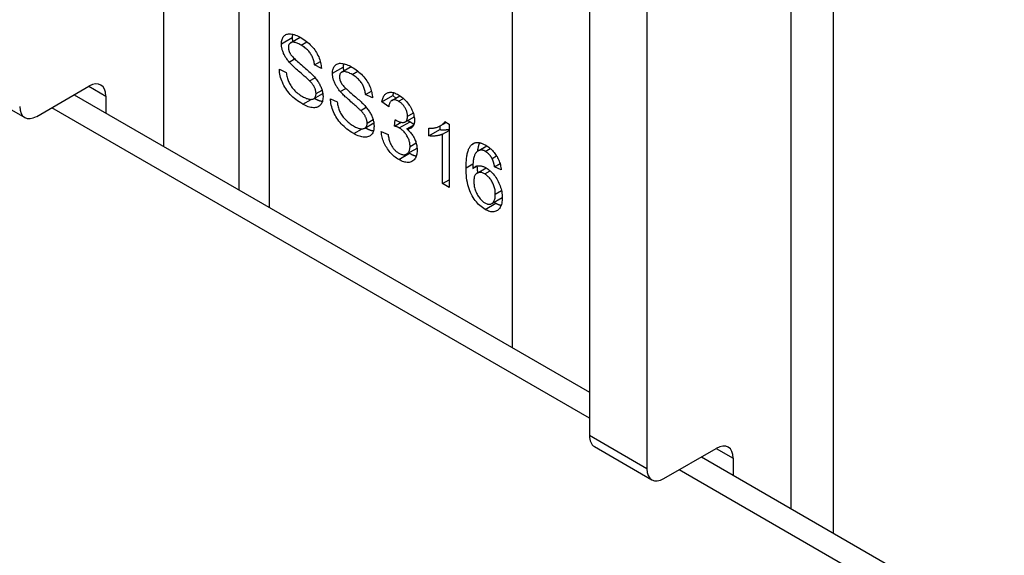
# Model space of a CAD drawing. Header units: inches. Extents: x 25 to 627, y 68 to 290.
# Tile 167 of 250: x 542.385 to 543.656, y 288.62 to 289.311. Entities that reach past the tile are written whole.
import ezdxf

# ---------------------------------------------------------------- set-up
doc = ezdxf.new("R2010")
doc.units = ezdxf.units.IN
doc.header["$MEASUREMENT"] = 0
doc.layers.add('Visible Edges(ANSI)', color=7, linetype='Continuous', lineweight=25)
doc.layers.add('Visible Tangent Edges(ANSI)', color=7, linetype='Continuous', lineweight=25)

msp = doc.modelspace()

# ---------------------------------------------------------------- linework, layer by layer
at = {"layer": 'Visible Edges(ANSI)'}
for p, q in [((542.6679, 290.0901), (542.6679, 289.0917)), ((543.4352, 289.8085), (543.4352, 288.6487)), ((543.1205, 289.5403), (543.1205, 288.7745)), ((543.1947, 289.4975), (543.1947, 288.7316)), ((542.7347, 289.2815), (542.7471, 289.2886)), ((542.7329, 289.2565), (542.74, 289.2606)), ((542.7655, 289.2528), (542.7732, 289.2572)), ((542.7745, 289.2484), (542.7655, 289.2528)), ((542.7203, 289.2473), (542.7291, 289.2431)), ((542.8006, 289.2435), (542.813, 289.2506)), ((542.3172, 289.2277), (542.3915, 289.1848)), ((542.7593, 289.2322), (542.7664, 289.2363)), ((542.407, 289.1864), (542.4745, 289.2254)), ((542.4554, 289.2143), (543.1205, 288.8304)), ((542.7645, 289.2092), (542.7763, 289.216)), ((542.7988, 289.2185), (542.8059, 289.2226)), ((542.8314, 289.2147), (542.8391, 289.2191)), ((542.8404, 289.2104), (542.8314, 289.2147)), ((542.8527, 289.2054), (542.8666, 289.2134)), ((542.8655, 289.207), (542.8759, 289.213)), ((542.8666, 289.2134), (542.8708, 289.2101)), ((542.4964, 289.2127), (542.4964, 289.1907)), ((542.7862, 289.2092), (542.795, 289.205)), ((542.8614, 289.1986), (542.8527, 289.2054)), ((542.8252, 289.1941), (542.8323, 289.1982)), ((542.8304, 289.1711), (542.8422, 289.1779)), ((542.869, 289.1739), (542.8699, 289.1821)), ((542.869, 289.1739), (542.8775, 289.1788)), ((542.8829, 289.1794), (542.8942, 289.1859)), ((542.8849, 289.1702), (542.8936, 289.1753)), ((542.928, 289.1743), (542.9356, 289.1787)), ((542.9337, 289.1797), (542.9393, 289.1765)), ((542.9393, 289.1765), (542.9393, 289.0945)), ((542.8518, 289.1667), (542.8605, 289.163)), ((542.9133, 289.1614), (542.9133, 289.1711)), ((542.9133, 289.1614), (542.9272, 289.1694)), ((542.9272, 289.1739), (542.9272, 289.1694)), ((542.9307, 289.1634), (542.9393, 289.1684)), ((542.9307, 289.0996), (542.9307, 289.1634)), ((542.8846, 289.1379), (542.898, 289.1456)), ((542.9769, 289.142), (542.9879, 289.1484)), ((542.9788, 289.1428), (542.9882, 289.1483)), ((542.9948, 289.132), (543.0006, 289.1353)), ((542.9981, 289.1214), (543.0051, 289.1255)), ((542.9699, 289.119), (542.9762, 289.1227)), ((542.9755, 289.1131), (542.9872, 289.1199)), ((543.0067, 289.1173), (542.9981, 289.1214)), ((542.9307, 289.0996), (542.9393, 289.1046)), ((542.9393, 289.0945), (542.9307, 289.0996)), ((542.9944, 289.0739), (543.008, 289.0817)), ((543.1269, 288.7603), (543.2011, 288.7174)), ((543.2166, 288.7189), (543.2842, 288.7579)), ((543.2651, 288.7469), (584.6697, 264.8419)), ((543.3061, 288.7453), (543.3061, 288.7232))]:
    msp.add_line(p, q, dxfattribs=at)
at = {"layer": 'Visible Edges(ANSI)', "flags": 128}
for points in [[(542.7229, 289.2801), (542.723, 289.2816), (542.7231, 289.283), (542.7233, 289.2844), (542.7237, 289.2856), (542.7241, 289.2868), (542.7246, 289.2879), (542.7252, 289.2889), (542.7259, 289.2899), (542.7268, 289.2907), (542.7276, 289.2914), (542.7286, 289.292), (542.7297, 289.2924), (542.7308, 289.2927), (542.7321, 289.2929), (542.7334, 289.293), (542.7348, 289.2929), (542.7363, 289.2927), (542.7378, 289.2924), (542.7394, 289.292), (542.741, 289.2914), (542.7427, 289.2908), (542.7444, 289.29), (542.7461, 289.2892), (542.7479, 289.2882)], [(542.7373, 289.2925), (542.7372, 289.2923), (542.7372, 289.2922), (542.7372, 289.292), (542.7371, 289.2918), (542.7371, 289.2917), (542.7371, 289.2915), (542.7371, 289.2913), (542.737, 289.2911), (542.737, 289.291), (542.737, 289.2908), (542.737, 289.2906), (542.7369, 289.2904), (542.7369, 289.2902), (542.7369, 289.29), (542.7369, 289.2898), (542.7369, 289.2897), (542.7369, 289.2895), (542.7369, 289.2893), (542.7368, 289.2891), (542.7368, 289.2889), (542.7368, 289.2887), (542.7368, 289.2885), (542.7368, 289.2883), (542.7368, 289.2881)], [(542.7329, 289.2565), (542.7321, 289.2575), (542.7313, 289.2585), (542.7306, 289.2595), (542.7298, 289.2605), (542.7292, 289.2615), (542.7285, 289.2625), (542.7279, 289.2635), (542.7273, 289.2645), (542.7268, 289.2655), (542.7263, 289.2665), (542.7258, 289.2675), (542.7254, 289.2685), (542.725, 289.2695), (542.7246, 289.2705), (542.7243, 289.2715), (542.724, 289.2724), (542.7237, 289.2734), (542.7235, 289.2744), (542.7233, 289.2753), (542.7232, 289.2763), (542.7231, 289.2772), (542.723, 289.2782), (542.7229, 289.2791), (542.7229, 289.2801)], [(542.7482, 289.2784), (542.7468, 289.2792), (542.7455, 289.2799), (542.7443, 289.2805), (542.7431, 289.281), (542.7419, 289.2815), (542.7409, 289.2818), (542.7399, 289.282), (542.7389, 289.2822), (542.7381, 289.2823), (542.7372, 289.2823), (542.7365, 289.2822), (542.7358, 289.282), (542.7352, 289.2818), (542.7346, 289.2815), (542.7341, 289.2811), (542.7336, 289.2807), (542.7332, 289.2802), (542.7329, 289.2797), (542.7326, 289.2792), (542.7323, 289.2786), (542.7321, 289.2779), (542.732, 289.2772), (542.7319, 289.2764), (542.7319, 289.2756)], [(542.7368, 289.2881), (542.7368, 289.2879), (542.7368, 289.2877), (542.7368, 289.2875), (542.7368, 289.2873), (542.7368, 289.2871), (542.7369, 289.2868), (542.7369, 289.2866), (542.7369, 289.2864), (542.7369, 289.2862), (542.7369, 289.286), (542.7369, 289.2858), (542.7369, 289.2856), (542.737, 289.2854), (542.737, 289.2852), (542.737, 289.2849), (542.737, 289.2847), (542.7371, 289.2845), (542.7371, 289.2843), (542.7371, 289.2841), (542.7372, 289.2839), (542.7372, 289.2837), (542.7372, 289.2834), (542.7373, 289.2832), (542.7373, 289.283)], [(542.7479, 289.2882), (542.7498, 289.287), (542.7517, 289.2858), (542.7535, 289.2845), (542.7553, 289.2832), (542.757, 289.2818), (542.7586, 289.2803), (542.7602, 289.2788), (542.7617, 289.2772), (542.7632, 289.2756), (542.7646, 289.274), (542.7659, 289.2723), (542.7671, 289.2706), (542.7682, 289.2688), (542.7692, 289.267), (542.7701, 289.2652), (542.771, 289.2633), (542.7718, 289.2614), (542.7724, 289.2595), (542.773, 289.2576), (542.7735, 289.2558), (542.7739, 289.2539), (542.7742, 289.2521), (542.7744, 289.2502), (542.7745, 289.2484)], [(542.7655, 289.2528), (542.7654, 289.2541), (542.7652, 289.2555), (542.765, 289.2568), (542.7647, 289.258), (542.7643, 289.2593), (542.764, 289.2605), (542.7635, 289.2617), (542.763, 289.2629), (542.7625, 289.264), (542.7619, 289.2652), (542.7613, 289.2663), (542.7606, 289.2673), (542.7599, 289.2684), (542.7591, 289.2694), (542.7583, 289.2704), (542.7574, 289.2714), (542.7564, 289.2724), (542.7554, 289.2733), (542.7544, 289.2742), (542.7533, 289.2751), (542.7521, 289.276), (542.7509, 289.2768), (542.7496, 289.2776), (542.7482, 289.2784)], [(542.7319, 289.2756), (542.7319, 289.2752), (542.7319, 289.2749), (542.7319, 289.2745), (542.732, 289.2741), (542.732, 289.2738), (542.7321, 289.2734), (542.7321, 289.273), (542.7322, 289.2727), (542.7323, 289.2723), (542.7324, 289.2719), (542.7325, 289.2716), (542.7326, 289.2712), (542.7327, 289.2708), (542.7328, 289.2704), (542.733, 289.2701), (542.7331, 289.2697), (542.7333, 289.2693), (542.7334, 289.269), (542.7336, 289.2686), (542.7338, 289.2682), (542.734, 289.2679), (542.7342, 289.2675), (542.7344, 289.2671), (542.7347, 289.2667)], [(542.7347, 289.2667), (542.7352, 289.266), (542.7358, 289.2651), (542.7366, 289.2642), (542.7375, 289.2632), (542.7385, 289.2622), (542.7396, 289.2611), (542.7408, 289.2599), (542.7422, 289.2586), (542.7437, 289.2572), (542.7453, 289.2558), (542.747, 289.2543), (542.7489, 289.2528), (542.7507, 289.2512), (542.7525, 289.2497), (542.7541, 289.2483), (542.7557, 289.2469), (542.7571, 289.2456), (542.7585, 289.2444), (542.7598, 289.2432), (542.7609, 289.2421), (542.762, 289.2411), (542.7629, 289.2402), (542.7638, 289.2393), (542.7646, 289.2385)], [(542.7593, 289.2322), (542.7588, 289.2327), (542.7581, 289.2333), (542.7574, 289.234), (542.7566, 289.2347), (542.7557, 289.2356), (542.7547, 289.2365), (542.7536, 289.2375), (542.7524, 289.2385), (542.7511, 289.2396), (542.7497, 289.2409), (542.7482, 289.2421), (542.7466, 289.2435), (542.7451, 289.2449), (542.7435, 289.2462), (542.7421, 289.2474), (542.7408, 289.2486), (542.7395, 289.2498), (542.7383, 289.2509), (542.7372, 289.252), (542.7362, 289.253), (542.7353, 289.254), (542.7344, 289.2549), (542.7336, 289.2557), (542.7329, 289.2565)], [(542.7888, 289.242), (542.7889, 289.2435), (542.789, 289.245), (542.7892, 289.2463), (542.7896, 289.2476), (542.79, 289.2488), (542.7905, 289.2499), (542.7911, 289.2509), (542.7919, 289.2518), (542.7927, 289.2527), (542.7936, 289.2534), (542.7945, 289.2539), (542.7956, 289.2544), (542.7968, 289.2547), (542.798, 289.2549), (542.7993, 289.2549), (542.8008, 289.2548), (542.8022, 289.2546), (542.8038, 289.2543), (542.8053, 289.2539), (542.8069, 289.2534), (542.8086, 289.2527), (542.8103, 289.252), (542.812, 289.2511), (542.8138, 289.2501)], [(542.8032, 289.2545), (542.8032, 289.2543), (542.8031, 289.2541), (542.8031, 289.254), (542.8031, 289.2538), (542.803, 289.2536), (542.803, 289.2534), (542.803, 289.2533), (542.8029, 289.2531), (542.8029, 289.2529), (542.8029, 289.2527), (542.8029, 289.2525), (542.8028, 289.2524), (542.8028, 289.2522), (542.8028, 289.252), (542.8028, 289.2518), (542.8028, 289.2516), (542.8028, 289.2514), (542.8028, 289.2512), (542.8028, 289.251), (542.8027, 289.2508), (542.8027, 289.2506), (542.8027, 289.2504), (542.8027, 289.2502), (542.8027, 289.25)], [(542.7504, 289.2022), (542.7481, 289.2037), (542.7458, 289.2051), (542.7437, 289.2066), (542.7416, 289.2082), (542.7396, 289.2097), (542.7378, 289.2114), (542.736, 289.2131), (542.7343, 289.2148), (542.7328, 289.2165), (542.7313, 289.2184), (542.7299, 289.2202), (542.7286, 289.2222), (542.7273, 289.2241), (542.7262, 289.2262), (542.7251, 289.2282), (542.7242, 289.2304), (542.7233, 289.2325), (542.7225, 289.2346), (542.7219, 289.2368), (542.7213, 289.2389), (542.7209, 289.241), (542.7206, 289.2431), (542.7204, 289.2452), (542.7203, 289.2473)], [(542.7291, 289.2431), (542.7293, 289.2415), (542.7295, 289.2399), (542.7298, 289.2383), (542.7302, 289.2369), (542.7306, 289.2354), (542.731, 289.234), (542.7315, 289.2326), (542.732, 289.2313), (542.7327, 289.23), (542.7333, 289.2287), (542.7341, 289.2274), (542.735, 289.2261), (542.7359, 289.2247), (542.7369, 289.2234), (542.738, 289.2221), (542.7392, 289.2208), (542.7404, 289.2196), (542.7416, 289.2183), (542.7429, 289.2172), (542.7443, 289.2161), (542.7457, 289.215), (542.7471, 289.214), (542.7485, 289.213), (542.75, 289.2121)], [(542.7646, 289.2385), (542.7656, 289.2373), (542.7665, 289.2362), (542.7674, 289.235), (542.7683, 289.2339), (542.7691, 289.2328), (542.7699, 289.2316), (542.7706, 289.2305), (542.7713, 289.2294), (542.772, 289.2283), (542.7726, 289.2271), (542.7731, 289.226), (542.7736, 289.2249), (542.7741, 289.2238), (542.7745, 289.2226), (542.7749, 289.2215), (542.7753, 289.2204), (542.7756, 289.2193), (542.7758, 289.2182), (542.7761, 289.2171), (542.7763, 289.216), (542.7764, 289.2149), (542.7765, 289.2138), (542.7766, 289.2127), (542.7766, 289.2116)], [(542.7988, 289.2185), (542.798, 289.2195), (542.7972, 289.2205), (542.7965, 289.2215), (542.7958, 289.2225), (542.7951, 289.2235), (542.7944, 289.2245), (542.7938, 289.2255), (542.7932, 289.2264), (542.7927, 289.2274), (542.7922, 289.2284), (542.7917, 289.2294), (542.7913, 289.2304), (542.7909, 289.2314), (542.7905, 289.2324), (542.7902, 289.2334), (542.7899, 289.2344), (542.7897, 289.2353), (542.7894, 289.2363), (542.7892, 289.2373), (542.7891, 289.2382), (542.789, 289.2392), (542.7889, 289.2401), (542.7888, 289.2411), (542.7888, 289.242)], [(542.8141, 289.2404), (542.8128, 289.2412), (542.8114, 289.2419), (542.8102, 289.2425), (542.809, 289.243), (542.8079, 289.2434), (542.8068, 289.2437), (542.8058, 289.244), (542.8048, 289.2442), (542.804, 289.2442), (542.8032, 289.2442), (542.8024, 289.2441), (542.8017, 289.244), (542.8011, 289.2437), (542.8005, 289.2434), (542.8, 289.243), (542.7996, 289.2426), (542.7991, 289.2422), (542.7988, 289.2417), (542.7985, 289.2411), (542.7983, 289.2405), (542.7981, 289.2398), (542.7979, 289.2391), (542.7978, 289.2384), (542.7978, 289.2376)], [(542.8027, 289.25), (542.8027, 289.2498), (542.8027, 289.2496), (542.8027, 289.2494), (542.8028, 289.2492), (542.8028, 289.249), (542.8028, 289.2488), (542.8028, 289.2486), (542.8028, 289.2484), (542.8028, 289.2482), (542.8028, 289.2479), (542.8028, 289.2477), (542.8029, 289.2475), (542.8029, 289.2473), (542.8029, 289.2471), (542.8029, 289.2469), (542.803, 289.2467), (542.803, 289.2465), (542.803, 289.2462), (542.803, 289.246), (542.8031, 289.2458), (542.8031, 289.2456), (542.8032, 289.2454), (542.8032, 289.2452), (542.8032, 289.245)], [(542.8138, 289.2501), (542.8157, 289.249), (542.8176, 289.2477), (542.8194, 289.2465), (542.8212, 289.2451), (542.8229, 289.2437), (542.8245, 289.2423), (542.8261, 289.2408), (542.8276, 289.2392), (542.8291, 289.2376), (542.8305, 289.2359), (542.8318, 289.2342), (542.833, 289.2325), (542.8341, 289.2307), (542.8351, 289.2289), (542.8361, 289.2271), (542.8369, 289.2252), (542.8377, 289.2233), (542.8384, 289.2214), (542.8389, 289.2196), (542.8394, 289.2177), (542.8398, 289.2159), (542.8401, 289.214), (542.8403, 289.2122), (542.8404, 289.2104)], [(542.8314, 289.2147), (542.8313, 289.2161), (542.8311, 289.2174), (542.8309, 289.2187), (542.8306, 289.22), (542.8303, 289.2212), (542.8299, 289.2225), (542.8294, 289.2237), (542.829, 289.2248), (542.8284, 289.226), (542.8278, 289.2271), (542.8272, 289.2282), (542.8265, 289.2293), (542.8258, 289.2303), (542.825, 289.2314), (542.8242, 289.2324), (542.8233, 289.2333), (542.8223, 289.2343), (542.8213, 289.2352), (542.8203, 289.2362), (542.8192, 289.2371), (542.818, 289.2379), (542.8168, 289.2388), (542.8155, 289.2396), (542.8141, 289.2404)], [(542.7676, 289.2159), (542.7676, 289.2165), (542.7675, 289.2172), (542.7675, 289.2178), (542.7674, 289.2185), (542.7672, 289.2191), (542.7671, 289.2198), (542.7669, 289.2204), (542.7667, 289.2211), (542.7665, 289.2217), (542.7663, 289.2224), (542.766, 289.223), (542.7657, 289.2237), (542.7653, 289.2244), (542.765, 289.225), (542.7646, 289.2257), (542.7641, 289.2264), (542.7636, 289.2271), (542.7631, 289.2278), (542.7626, 289.2285), (542.762, 289.2292), (542.7614, 289.23), (542.7607, 289.2307), (542.76, 289.2314), (542.7593, 289.2322)], [(542.7978, 289.2376), (542.7978, 289.2372), (542.7978, 289.2368), (542.7979, 289.2365), (542.7979, 289.2361), (542.7979, 289.2357), (542.798, 289.2353), (542.7981, 289.235), (542.7981, 289.2346), (542.7982, 289.2342), (542.7983, 289.2339), (542.7984, 289.2335), (542.7985, 289.2331), (542.7986, 289.2328), (542.7988, 289.2324), (542.7989, 289.232), (542.799, 289.2317), (542.7992, 289.2313), (542.7994, 289.2309), (542.7995, 289.2305), (542.7997, 289.2302), (542.7999, 289.2298), (542.8001, 289.2294), (542.8003, 289.2291), (542.8006, 289.2287)], [(542.8006, 289.2287), (542.8011, 289.2279), (542.8017, 289.2271), (542.8025, 289.2262), (542.8034, 289.2252), (542.8044, 289.2241), (542.8055, 289.223), (542.8067, 289.2218), (542.8081, 289.2205), (542.8096, 289.2192), (542.8112, 289.2178), (542.8129, 289.2163), (542.8148, 289.2147), (542.8166, 289.2131), (542.8184, 289.2116), (542.82, 289.2102), (542.8216, 289.2088), (542.8231, 289.2076), (542.8244, 289.2063), (542.8257, 289.2052), (542.8268, 289.2041), (542.8279, 289.2031), (542.8289, 289.2021), (542.8297, 289.2012), (542.8305, 289.2004)], [(542.75, 289.2121), (542.7513, 289.2114), (542.7526, 289.2108), (542.7538, 289.2102), (542.755, 289.2097), (542.7562, 289.2093), (542.7573, 289.2089), (542.7584, 289.2087), (542.7595, 289.2085), (542.7605, 289.2084), (542.7614, 289.2084), (542.7623, 289.2085), (542.7631, 289.2086), (542.7638, 289.2088), (542.7645, 289.2092), (542.7651, 289.2095), (542.7656, 289.21), (542.7661, 289.2106), (542.7665, 289.2112), (542.7668, 289.2118), (542.7671, 289.2125), (542.7673, 289.2133), (542.7675, 289.2141), (542.7676, 289.2149), (542.7676, 289.2159)], [(542.8252, 289.1941), (542.8247, 289.1946), (542.8241, 289.1953), (542.8233, 289.1959), (542.8225, 289.1967), (542.8216, 289.1975), (542.8206, 289.1984), (542.8195, 289.1994), (542.8183, 289.2005), (542.817, 289.2016), (542.8156, 289.2028), (542.8141, 289.2041), (542.8126, 289.2054), (542.811, 289.2068), (542.8095, 289.2081), (542.808, 289.2094), (542.8067, 289.2106), (542.8054, 289.2118), (542.8042, 289.2129), (542.8031, 289.2139), (542.8021, 289.2149), (542.8012, 289.2159), (542.8003, 289.2168), (542.7995, 289.2177), (542.7988, 289.2185)], [(542.8527, 289.2054), (542.853, 289.2069), (542.8533, 289.2082), (542.8537, 289.2095), (542.8542, 289.2107), (542.8547, 289.2118), (542.8553, 289.2128), (542.8559, 289.2137), (542.8566, 289.2145), (542.8574, 289.2152), (542.8582, 289.2159), (542.859, 289.2164), (542.8599, 289.2168), (542.8609, 289.2171), (542.8619, 289.2174), (542.8629, 289.2175), (542.864, 289.2175), (542.8651, 289.2175), (542.8663, 289.2173), (542.8674, 289.2171), (542.8687, 289.2167), (542.8699, 289.2162), (542.8712, 289.2157), (542.8726, 289.215), (542.874, 289.2143)], [(542.8675, 289.217), (542.8674, 289.2169), (542.8674, 289.2168), (542.8674, 289.2166), (542.8673, 289.2165), (542.8673, 289.2163), (542.8672, 289.2162), (542.8672, 289.2161), (542.8672, 289.2159), (542.8671, 289.2158), (542.8671, 289.2156), (542.867, 289.2155), (542.867, 289.2153), (542.867, 289.2152), (542.8669, 289.215), (542.8669, 289.2149), (542.8669, 289.2147), (542.8668, 289.2145), (542.8668, 289.2144), (542.8668, 289.2142), (542.8667, 289.2141), (542.8667, 289.2139), (542.8667, 289.2137), (542.8666, 289.2136), (542.8666, 289.2134)], [(542.874, 289.2143), (542.8754, 289.2134), (542.8768, 289.2124), (542.8782, 289.2114), (542.8795, 289.2103), (542.8808, 289.2092), (542.8821, 289.2079), (542.8834, 289.2066), (542.8846, 289.2052), (542.8858, 289.2038), (542.8869, 289.2024), (542.888, 289.2009), (542.8889, 289.1994), (542.8898, 289.1978), (542.8906, 289.1963), (542.8914, 289.1947), (542.8921, 289.1931), (542.8927, 289.1915), (542.8932, 289.19), (542.8937, 289.1884), (542.894, 289.1869), (542.8943, 289.1854), (542.8945, 289.184), (542.8946, 289.1825), (542.8947, 289.1811)], [(542.7766, 289.2116), (542.7765, 289.21), (542.7764, 289.2085), (542.7761, 289.2071), (542.7758, 289.2057), (542.7753, 289.2045), (542.7748, 289.2033), (542.7741, 289.2022), (542.7733, 289.2012), (542.7725, 289.2003), (542.7716, 289.1995), (542.7705, 289.1989), (542.7694, 289.1983), (542.7682, 289.198), (542.7669, 289.1977), (542.7655, 289.1976), (542.7641, 289.1976), (542.7625, 289.1977), (542.7609, 289.198), (542.7593, 289.1984), (542.7576, 289.1989), (542.7559, 289.1995), (542.7541, 289.2003), (542.7523, 289.2012), (542.7504, 289.2022)], [(542.7654, 289.2097), (542.7659, 289.2094), (542.7663, 289.2092), (542.7668, 289.209), (542.7672, 289.2087), (542.7677, 289.2085), (542.7682, 289.2083), (542.7686, 289.2081), (542.7691, 289.2079), (542.7695, 289.2077), (542.7699, 289.2075), (542.7704, 289.2074), (542.7708, 289.2072), (542.7712, 289.207), (542.7717, 289.2069), (542.7721, 289.2067), (542.7725, 289.2066), (542.7729, 289.2065), (542.7734, 289.2064), (542.7738, 289.2063), (542.7742, 289.2062), (542.7746, 289.2061), (542.775, 289.206), (542.7754, 289.2059), (542.7758, 289.2059)], [(542.8164, 289.1642), (542.814, 289.1656), (542.8117, 289.1671), (542.8096, 289.1686), (542.8075, 289.1701), (542.8055, 289.1717), (542.8037, 289.1733), (542.8019, 289.175), (542.8002, 289.1767), (542.7987, 289.1785), (542.7972, 289.1803), (542.7958, 289.1822), (542.7945, 289.1841), (542.7932, 289.1861), (542.7921, 289.1881), (542.791, 289.1902), (542.7901, 289.1923), (542.7892, 289.1944), (542.7885, 289.1966), (542.7878, 289.1987), (542.7873, 289.2008), (542.7868, 289.2029), (542.7865, 289.2051), (542.7863, 289.2072), (542.7862, 289.2092)], [(542.795, 289.205), (542.7952, 289.2034), (542.7954, 289.2018), (542.7957, 289.2003), (542.7961, 289.1988), (542.7965, 289.1973), (542.7969, 289.1959), (542.7974, 289.1946), (542.798, 289.1932), (542.7986, 289.1919), (542.7993, 289.1906), (542.8, 289.1893), (542.8009, 289.188), (542.8018, 289.1867), (542.8028, 289.1854), (542.8039, 289.1841), (542.8051, 289.1828), (542.8063, 289.1815), (542.8076, 289.1803), (542.8089, 289.1791), (542.8102, 289.178), (542.8116, 289.1769), (542.813, 289.1759), (542.8144, 289.175), (542.8159, 289.1741)], [(542.8305, 289.2004), (542.8315, 289.1993), (542.8324, 289.1981), (542.8333, 289.197), (542.8342, 289.1959), (542.835, 289.1947), (542.8358, 289.1936), (542.8366, 289.1925), (542.8372, 289.1913), (542.8379, 289.1902), (542.8385, 289.1891), (542.839, 289.1879), (542.8396, 289.1868), (542.84, 289.1857), (542.8405, 289.1846), (542.8408, 289.1835), (542.8412, 289.1824), (542.8415, 289.1812), (542.8418, 289.1801), (542.842, 289.179), (542.8422, 289.1779), (542.8423, 289.1768), (542.8424, 289.1757), (542.8425, 289.1746), (542.8425, 289.1735)], [(542.8741, 289.2059), (542.8733, 289.2064), (542.8725, 289.2068), (542.8717, 289.2071), (542.8709, 289.2074), (542.8702, 289.2076), (542.8695, 289.2077), (542.8688, 289.2078), (542.8681, 289.2078), (542.8675, 289.2077), (542.8669, 289.2076), (542.8663, 289.2074), (542.8657, 289.2071), (542.8652, 289.2068), (542.8646, 289.2064), (542.8642, 289.206), (542.8637, 289.2054), (542.8633, 289.2048), (542.8629, 289.2041), (542.8626, 289.2034), (542.8623, 289.2026), (542.862, 289.2017), (542.8617, 289.2007), (542.8615, 289.1997), (542.8614, 289.1986)], [(542.8857, 289.1865), (542.8857, 289.1874), (542.8856, 289.1883), (542.8855, 289.1893), (542.8854, 289.1902), (542.8852, 289.1911), (542.8849, 289.192), (542.8846, 289.1929), (542.8843, 289.1939), (542.8839, 289.1948), (542.8835, 289.1957), (542.883, 289.1966), (542.8825, 289.1975), (542.8819, 289.1984), (542.8814, 289.1993), (542.8808, 289.2001), (542.8801, 289.2009), (542.8795, 289.2016), (542.8788, 289.2024), (542.8781, 289.203), (542.8773, 289.2037), (542.8766, 289.2043), (542.8758, 289.2049), (542.875, 289.2054), (542.8741, 289.2059)], [(542.8335, 289.1778), (542.8335, 289.1785), (542.8334, 289.1791), (542.8334, 289.1797), (542.8333, 289.1804), (542.8332, 289.181), (542.833, 289.1817), (542.8328, 289.1824), (542.8326, 289.183), (542.8324, 289.1837), (542.8322, 289.1843), (542.8319, 289.185), (542.8316, 289.1856), (542.8312, 289.1863), (542.8309, 289.187), (542.8305, 289.1877), (542.83, 289.1883), (542.8295, 289.189), (542.829, 289.1897), (542.8285, 289.1905), (542.8279, 289.1912), (542.8273, 289.1919), (542.8266, 289.1926), (542.8259, 289.1934), (542.8252, 289.1941)], [(542.8159, 289.1741), (542.8172, 289.1733), (542.8185, 289.1727), (542.8198, 289.1721), (542.821, 289.1716), (542.8221, 289.1712), (542.8232, 289.1709), (542.8243, 289.1706), (542.8254, 289.1705), (542.8264, 289.1704), (542.8273, 289.1703), (542.8282, 289.1704), (542.829, 289.1706), (542.8297, 289.1708), (542.8304, 289.1711), (542.831, 289.1715), (542.8315, 289.172), (542.832, 289.1725), (542.8324, 289.1731), (542.8327, 289.1737), (542.833, 289.1745), (542.8332, 289.1752), (542.8334, 289.176), (542.8335, 289.1769), (542.8335, 289.1778)], [(542.8699, 289.1821), (542.87, 289.1821), (542.87, 289.182), (542.8701, 289.182), (542.8702, 289.1819), (542.8702, 289.1819), (542.8703, 289.1818), (542.8704, 289.1818), (542.8704, 289.1817), (542.8705, 289.1817), (542.8706, 289.1817), (542.8706, 289.1816), (542.8707, 289.1816), (542.8707, 289.1815), (542.8708, 289.1815), (542.8709, 289.1815), (542.8709, 289.1814), (542.871, 289.1814), (542.871, 289.1814), (542.8711, 289.1813), (542.8711, 289.1813), (542.8711, 289.1813), (542.8712, 289.1813), (542.8712, 289.1812), (542.8713, 289.1812)], [(542.8713, 289.1812), (542.8722, 289.1807), (542.8731, 289.1802), (542.874, 289.1799), (542.8749, 289.1795), (542.8757, 289.1792), (542.8766, 289.179), (542.8774, 289.1788), (542.8782, 289.1787), (542.879, 289.1786), (542.8798, 289.1786), (542.8805, 289.1787), (542.8813, 289.1788), (542.882, 289.179), (542.8826, 289.1792), (542.8832, 289.1796), (542.8837, 289.18), (542.8842, 289.1805), (542.8846, 289.1811), (542.8849, 289.1818), (542.8852, 289.1826), (542.8854, 289.1834), (542.8856, 289.1844), (542.8857, 289.1854), (542.8857, 289.1865)], [(542.8947, 289.1811), (542.8947, 289.1803), (542.8946, 289.1794), (542.8945, 289.1786), (542.8944, 289.1779), (542.8942, 289.1771), (542.8941, 289.1764), (542.8938, 289.1758), (542.8936, 289.1751), (542.8933, 289.1745), (542.893, 289.174), (542.8926, 289.1734), (542.8922, 289.1729), (542.8918, 289.1724), (542.8913, 289.172), (542.8908, 289.1716), (542.8903, 289.1713), (542.8898, 289.171), (542.8892, 289.1708), (542.8885, 289.1706), (542.8879, 289.1704), (542.8872, 289.1703), (542.8865, 289.1702), (542.8857, 289.1702), (542.8849, 289.1702)], [(542.8858, 289.181), (542.8859, 289.181), (542.8861, 289.1809), (542.8862, 289.1808), (542.8863, 289.1808), (542.8865, 289.1807), (542.8866, 289.1807), (542.8868, 289.1806), (542.8869, 289.1806), (542.8871, 289.1805), (542.8872, 289.1804), (542.8873, 289.1804), (542.8875, 289.1803), (542.8876, 289.1802), (542.8877, 289.1802), (542.8879, 289.1801), (542.888, 289.1801), (542.8881, 289.18), (542.8882, 289.1799), (542.8884, 289.1799), (542.8885, 289.1798), (542.8886, 289.1797), (542.8887, 289.1797), (542.8889, 289.1796), (542.889, 289.1795)], [(542.889, 289.1795), (542.8892, 289.1794), (542.8894, 289.1793), (542.8896, 289.1791), (542.8898, 289.179), (542.8901, 289.1789), (542.8903, 289.1787), (542.8905, 289.1786), (542.8907, 289.1784), (542.8909, 289.1783), (542.8911, 289.1781), (542.8913, 289.178), (542.8915, 289.1778), (542.8917, 289.1777), (542.8919, 289.1775), (542.8921, 289.1774), (542.8923, 289.1772), (542.8925, 289.1771), (542.8927, 289.1769), (542.8929, 289.1767), (542.8931, 289.1765), (542.8933, 289.1764), (542.8935, 289.1762), (542.8937, 289.176), (542.8939, 289.1758)], [(542.9133, 289.1711), (542.9145, 289.171), (542.9157, 289.171), (542.9168, 289.1711), (542.918, 289.1712), (542.9191, 289.1713), (542.9201, 289.1715), (542.9212, 289.1717), (542.9222, 289.1719), (542.9232, 289.1722), (542.9242, 289.1725), (542.9251, 289.1729), (542.926, 289.1733), (542.9269, 289.1737), (542.9278, 289.1741), (542.9286, 289.1746), (542.9293, 289.1751), (542.93, 289.1756), (542.9307, 289.1761), (542.9313, 289.1767), (542.9319, 289.1773), (542.9324, 289.1778), (542.9329, 289.1785), (542.9333, 289.1791), (542.9337, 289.1797)], [(542.8425, 289.1735), (542.8424, 289.172), (542.8423, 289.1704), (542.842, 289.169), (542.8417, 289.1677), (542.8412, 289.1664), (542.8407, 289.1652), (542.84, 289.1641), (542.8393, 289.1631), (542.8384, 289.1622), (542.8375, 289.1614), (542.8364, 289.1608), (542.8353, 289.1603), (542.8341, 289.1599), (542.8328, 289.1596), (542.8314, 289.1595), (542.83, 289.1595), (542.8284, 289.1597), (542.8268, 289.1599), (542.8252, 289.1603), (542.8235, 289.1608), (542.8218, 289.1615), (542.82, 289.1623), (542.8182, 289.1632), (542.8164, 289.1642)], [(542.8313, 289.1716), (542.8318, 289.1714), (542.8322, 289.1711), (542.8327, 289.1709), (542.8332, 289.1707), (542.8336, 289.1705), (542.8341, 289.1702), (542.8345, 289.17), (542.835, 289.1698), (542.8354, 289.1697), (542.8359, 289.1695), (542.8363, 289.1693), (542.8367, 289.1691), (542.8372, 289.169), (542.8376, 289.1688), (542.838, 289.1687), (542.8384, 289.1686), (542.8389, 289.1684), (542.8393, 289.1683), (542.8397, 289.1682), (542.8401, 289.1681), (542.8405, 289.168), (542.8409, 289.1679), (542.8413, 289.1679), (542.8417, 289.1678)], [(542.8743, 289.1307), (542.8728, 289.1317), (542.8713, 289.1327), (542.8698, 289.1337), (542.8684, 289.1348), (542.8671, 289.136), (542.8658, 289.1373), (542.8645, 289.1386), (542.8633, 289.1399), (542.8621, 289.1414), (542.861, 289.1429), (542.8599, 289.1444), (542.8588, 289.1461), (542.8578, 289.1477), (542.8569, 289.1494), (542.8561, 289.1511), (542.8553, 289.1528), (542.8546, 289.1545), (542.854, 289.1562), (542.8535, 289.1579), (542.853, 289.1597), (542.8526, 289.1614), (542.8523, 289.1632), (542.852, 289.165), (542.8518, 289.1667)], [(542.8605, 289.163), (542.8608, 289.1615), (542.8611, 289.16), (542.8614, 289.1586), (542.8617, 289.1572), (542.8621, 289.1558), (542.8625, 289.1545), (542.863, 289.1533), (542.8634, 289.1521), (542.8639, 289.1509), (542.8645, 289.1498), (542.865, 289.1488), (542.8656, 289.1478), (542.8662, 289.1468), (542.8668, 289.1459), (542.8675, 289.1451), (542.8682, 289.1442), (542.8689, 289.1434), (542.8696, 289.1427), (542.8703, 289.142), (542.8711, 289.1413), (542.8719, 289.1407), (542.8727, 289.1401), (542.8735, 289.1395), (542.8743, 289.139)], [(542.875, 289.1715), (542.8748, 289.1716), (542.8746, 289.1717), (542.8744, 289.1718), (542.8742, 289.172), (542.874, 289.1721), (542.8738, 289.1722), (542.8735, 289.1723), (542.8733, 289.1724), (542.8731, 289.1725), (542.8728, 289.1726), (542.8726, 289.1727), (542.8723, 289.1728), (542.8721, 289.1729), (542.8718, 289.173), (542.8715, 289.1731), (542.8713, 289.1732), (542.871, 289.1733), (542.8707, 289.1734), (542.8704, 289.1735), (542.8701, 289.1735), (542.8699, 289.1736), (542.8696, 289.1737), (542.8693, 289.1738), (542.869, 289.1739)], [(542.8889, 289.1476), (542.8889, 289.1488), (542.8888, 289.1499), (542.8887, 289.1511), (542.8885, 289.1522), (542.8882, 289.1534), (542.8879, 289.1545), (542.8876, 289.1556), (542.8872, 289.1568), (542.8867, 289.1579), (542.8862, 289.159), (542.8856, 289.1602), (542.885, 289.1613), (542.8843, 289.1624), (542.8836, 289.1634), (542.8829, 289.1644), (542.8822, 289.1654), (542.8814, 289.1663), (542.8806, 289.1672), (542.8797, 289.168), (542.8788, 289.1688), (542.8779, 289.1696), (542.877, 289.1702), (542.876, 289.1709), (542.875, 289.1715)], [(542.8849, 289.1702), (542.8859, 289.1693), (542.8869, 289.1684), (542.8879, 289.1674), (542.8888, 289.1665), (542.8897, 289.1655), (542.8905, 289.1644), (542.8913, 289.1634), (542.8921, 289.1623), (542.8928, 289.1612), (542.8934, 289.16), (542.8941, 289.1588), (542.8947, 289.1577), (542.8952, 289.1564), (542.8957, 289.1552), (542.8962, 289.154), (542.8966, 289.1527), (542.8969, 289.1515), (542.8973, 289.1502), (542.8975, 289.149), (542.8977, 289.1477), (542.8979, 289.1464), (542.898, 289.1451), (542.8981, 289.1438), (542.8981, 289.1425)], [(542.9307, 289.1634), (542.9301, 289.1631), (542.9296, 289.1629), (542.929, 289.1627), (542.9284, 289.1625), (542.9277, 289.1623), (542.9271, 289.1621), (542.9264, 289.1619), (542.9256, 289.1617), (542.9249, 289.1616), (542.9241, 289.1615), (542.9233, 289.1614), (542.9225, 289.1613), (542.9216, 289.1612), (542.9208, 289.1611), (542.92, 289.1611), (542.9192, 289.1611), (542.9184, 289.161), (542.9176, 289.161), (542.9169, 289.1611), (542.9161, 289.1611), (542.9154, 289.1611), (542.9147, 289.1612), (542.914, 289.1613), (542.9133, 289.1614)], [(542.9272, 289.1694), (542.9277, 289.1693), (542.9281, 289.1693), (542.9286, 289.1692), (542.9291, 289.1692), (542.9295, 289.1691), (542.93, 289.1691), (542.9305, 289.1691), (542.931, 289.1691), (542.9315, 289.1691), (542.932, 289.1691), (542.9325, 289.1691), (542.933, 289.1691), (542.9335, 289.1691), (542.934, 289.1691), (542.9346, 289.1692), (542.9351, 289.1692), (542.9356, 289.1692), (542.9362, 289.1693), (542.9368, 289.1694), (542.9373, 289.1694), (542.9378, 289.1695), (542.9383, 289.1696), (542.9389, 289.1696), (542.9393, 289.1697)], [(542.9612, 289.1201), (542.9612, 289.1221), (542.9613, 289.1239), (542.9613, 289.1258), (542.9614, 289.1275), (542.9616, 289.1292), (542.9617, 289.1309), (542.9619, 289.1324), (542.9621, 289.134), (542.9623, 289.1354), (542.9625, 289.1368), (542.9628, 289.1382), (542.9631, 289.1395), (542.9635, 289.1407), (542.9638, 289.1418), (542.9642, 289.1429), (542.9646, 289.144), (542.965, 289.145), (542.9655, 289.1459), (542.966, 289.1467), (542.9665, 289.1475), (542.967, 289.1483), (542.9676, 289.149), (542.9682, 289.1496), (542.9688, 289.1502)], [(542.9688, 289.1502), (542.9694, 289.1506), (542.97, 289.151), (542.9705, 289.1513), (542.9711, 289.1517), (542.9718, 289.1519), (542.9724, 289.1522), (542.9731, 289.1524), (542.9737, 289.1525), (542.9744, 289.1526), (542.9751, 289.1527), (542.9758, 289.1527), (542.9766, 289.1527), (542.9773, 289.1526), (542.9781, 289.1525), (542.9789, 289.1524), (542.9797, 289.1522), (542.9805, 289.152), (542.9813, 289.1517), (542.9821, 289.1514), (542.983, 289.151), (542.9839, 289.1506), (542.9848, 289.1502), (542.9857, 289.1497), (542.9866, 289.1492)], [(542.9787, 289.1524), (542.9785, 289.152), (542.9784, 289.1517), (542.9782, 289.1513), (542.9781, 289.1509), (542.9779, 289.1505), (542.9778, 289.1501), (542.9777, 289.1497), (542.9775, 289.1493), (542.9774, 289.1488), (542.9773, 289.1484), (542.9772, 289.1479), (542.977, 289.1475), (542.9769, 289.147), (542.9768, 289.1466), (542.9767, 289.1461), (542.9766, 289.1456), (542.9765, 289.1451), (542.9764, 289.1446), (542.9763, 289.1441), (542.9762, 289.1436), (542.9761, 289.143), (542.9761, 289.1425), (542.976, 289.142), (542.9759, 289.1414)], [(542.8743, 289.139), (542.8754, 289.1384), (542.8763, 289.138), (542.8773, 289.1376), (542.8782, 289.1373), (542.8791, 289.1371), (542.88, 289.1369), (542.8809, 289.1369), (542.8817, 289.1369), (542.8825, 289.1371), (542.8832, 289.1373), (542.884, 289.1375), (542.8847, 289.1379), (542.8854, 289.1384), (542.886, 289.1389), (542.8865, 289.1395), (542.887, 289.1401), (542.8875, 289.1408), (542.8878, 289.1416), (542.8882, 289.1424), (542.8884, 289.1433), (542.8886, 289.1443), (542.8888, 289.1454), (542.8889, 289.1465), (542.8889, 289.1476)], [(542.8981, 289.1425), (542.8981, 289.1408), (542.8979, 289.1391), (542.8977, 289.1376), (542.8974, 289.1362), (542.8969, 289.1349), (542.8964, 289.1336), (542.8958, 289.1325), (542.8951, 289.1315), (542.8943, 289.1305), (542.8934, 289.1297), (542.8924, 289.129), (542.8914, 289.1283), (542.8902, 289.1278), (542.889, 289.1274), (542.8878, 289.1271), (542.8865, 289.127), (542.8851, 289.127), (542.8837, 289.1272), (542.8823, 289.1274), (542.8808, 289.1278), (542.8792, 289.1284), (542.8776, 289.129), (542.876, 289.1298), (542.8743, 289.1307)], [(542.8872, 289.1394), (542.8872, 289.1393), (542.8873, 289.1393), (542.8873, 289.1393), (542.8874, 289.1393), (542.8874, 289.1392), (542.8875, 289.1392), (542.8875, 289.1392), (542.8875, 289.1392), (542.8876, 289.1391), (542.8876, 289.1391), (542.8877, 289.1391), (542.8877, 289.1391), (542.8878, 289.139), (542.8878, 289.139), (542.8878, 289.139), (542.8879, 289.139), (542.8879, 289.1389), (542.888, 289.1389), (542.888, 289.1389), (542.888, 289.1389), (542.8881, 289.1388), (542.8881, 289.1388), (542.8882, 289.1388), (542.8882, 289.1388)], [(542.8882, 289.1388), (542.8886, 289.1385), (542.889, 289.1383), (542.8894, 289.1381), (542.8898, 289.1379), (542.8902, 289.1377), (542.8906, 289.1375), (542.891, 289.1373), (542.8913, 289.1371), (542.8917, 289.137), (542.8921, 289.1368), (542.8925, 289.1367), (542.8928, 289.1365), (542.8932, 289.1364), (542.8936, 289.1362), (542.8939, 289.1361), (542.8943, 289.136), (542.8947, 289.1359), (542.895, 289.1358), (542.8954, 289.1357), (542.8957, 289.1356), (542.8961, 289.1355), (542.8964, 289.1354), (542.8968, 289.1353), (542.8971, 289.1353)], [(542.9788, 289.1428), (542.9781, 289.1426), (542.9775, 289.1424), (542.9769, 289.142), (542.9763, 289.1417), (542.9757, 289.1412), (542.9751, 289.1407), (542.9746, 289.1402), (542.9741, 289.1395), (542.9736, 289.1389), (542.9732, 289.1381), (542.9727, 289.1373), (542.9723, 289.1365), (542.972, 289.1356), (542.9716, 289.1345), (542.9713, 289.1334), (542.971, 289.1322), (542.9707, 289.1309), (542.9705, 289.1295), (542.9703, 289.128), (542.9702, 289.1264), (542.97, 289.1247), (542.97, 289.1229), (542.9699, 289.121), (542.9699, 289.119)], [(542.9861, 289.1413), (542.9857, 289.1415), (542.9854, 289.1417), (542.9851, 289.1419), (542.9847, 289.142), (542.9844, 289.1422), (542.9841, 289.1423), (542.9837, 289.1424), (542.9834, 289.1425), (542.9831, 289.1427), (542.9828, 289.1427), (542.9825, 289.1428), (542.9822, 289.1429), (542.9819, 289.143), (542.9816, 289.143), (542.9813, 289.143), (542.981, 289.1431), (542.9807, 289.1431), (542.9804, 289.1431), (542.9801, 289.1431), (542.9799, 289.143), (542.9796, 289.143), (542.9793, 289.143), (542.9791, 289.1429), (542.9788, 289.1428)], [(542.9948, 289.132), (542.9945, 289.1325), (542.9942, 289.133), (542.9939, 289.1335), (542.9936, 289.134), (542.9933, 289.1345), (542.9929, 289.1349), (542.9926, 289.1354), (542.9923, 289.1358), (542.9919, 289.1363), (542.9916, 289.1367), (542.9912, 289.1371), (542.9908, 289.1375), (542.9905, 289.1379), (542.9901, 289.1382), (542.9897, 289.1386), (542.9893, 289.1389), (542.989, 289.1393), (542.9886, 289.1396), (542.9882, 289.1399), (542.9878, 289.1402), (542.9873, 289.1405), (542.9869, 289.1408), (542.9865, 289.1411), (542.9861, 289.1413)], [(542.9866, 289.1492), (542.988, 289.1484), (542.9893, 289.1475), (542.9906, 289.1466), (542.9918, 289.1456), (542.9931, 289.1446), (542.9942, 289.1435), (542.9953, 289.1423), (542.9964, 289.1412), (542.9974, 289.1399), (542.9984, 289.1386), (542.9994, 289.1373), (543.0003, 289.1359), (543.0012, 289.1345), (543.002, 289.133), (543.0027, 289.1315), (543.0034, 289.1301), (543.004, 289.1285), (543.0046, 289.127), (543.0051, 289.1254), (543.0055, 289.1238), (543.0059, 289.1222), (543.0062, 289.1206), (543.0065, 289.1189), (543.0067, 289.1173)], [(542.9981, 289.1214), (542.998, 289.122), (542.9979, 289.1225), (542.9978, 289.123), (542.9977, 289.1236), (542.9976, 289.1241), (542.9974, 289.1246), (542.9973, 289.1251), (542.9972, 289.1255), (542.9971, 289.126), (542.9969, 289.1265), (542.9968, 289.1269), (542.9967, 289.1274), (542.9965, 289.1278), (542.9964, 289.1282), (542.9963, 289.1286), (542.9961, 289.1291), (542.996, 289.1294), (542.9958, 289.1298), (542.9956, 289.1302), (542.9955, 289.1306), (542.9953, 289.1309), (542.9951, 289.1313), (542.995, 289.1316), (542.9948, 289.132)], [(542.9858, 289.0664), (542.984, 289.0674), (542.9823, 289.0686), (542.9806, 289.0699), (542.979, 289.0713), (542.9774, 289.0728), (542.9759, 289.0744), (542.9745, 289.076), (542.9731, 289.0778), (542.9717, 289.0797), (542.9705, 289.0816), (542.9692, 289.0837), (542.9681, 289.0858), (542.967, 289.0881), (542.966, 289.0904), (542.9651, 289.0929), (542.9643, 289.0955), (542.9636, 289.0982), (542.9629, 289.101), (542.9624, 289.1039), (542.962, 289.1069), (542.9617, 289.11), (542.9614, 289.1133), (542.9613, 289.1167), (542.9612, 289.1201)], [(542.9699, 289.119), (542.9704, 289.1196), (542.9709, 289.1201), (542.9715, 289.1206), (542.9721, 289.1211), (542.9727, 289.1215), (542.9733, 289.1218), (542.974, 289.1221), (542.9747, 289.1223), (542.9753, 289.1225), (542.9761, 289.1227), (542.9768, 289.1228), (542.9775, 289.1228), (542.9783, 289.1228), (542.9791, 289.1227), (542.9798, 289.1226), (542.9806, 289.1225), (542.9814, 289.1223), (542.9822, 289.1221), (542.983, 289.1218), (542.9838, 289.1216), (542.9846, 289.1212), (542.9854, 289.1208), (542.9862, 289.1204), (542.987, 289.12)], [(542.9853, 289.1122), (542.9843, 289.1127), (542.9834, 289.1131), (542.9824, 289.1135), (542.9815, 289.1138), (542.9807, 289.114), (542.9798, 289.1141), (542.979, 289.1141), (542.9782, 289.1141), (542.9775, 289.1139), (542.9767, 289.1137), (542.976, 289.1134), (542.9753, 289.113), (542.9746, 289.1126), (542.974, 289.112), (542.9735, 289.1114), (542.973, 289.1108), (542.9726, 289.11), (542.9722, 289.1092), (542.9719, 289.1083), (542.9717, 289.1073), (542.9715, 289.1062), (542.9713, 289.1051), (542.9712, 289.1039), (542.9712, 289.1026)], [(542.9753, 289.1221), (542.9753, 289.1218), (542.9753, 289.1214), (542.9754, 289.121), (542.9754, 289.1206), (542.9754, 289.1203), (542.9754, 289.1199), (542.9755, 289.1195), (542.9755, 289.1192), (542.9755, 289.1188), (542.9755, 289.1184), (542.9756, 289.1181), (542.9756, 289.1177), (542.9756, 289.1174), (542.9757, 289.117), (542.9757, 289.1166), (542.9758, 289.1163), (542.9758, 289.1159), (542.9758, 289.1156), (542.9759, 289.1152), (542.9759, 289.1149), (542.976, 289.1145), (542.976, 289.1142), (542.9761, 289.1138), (542.9761, 289.1135)], [(542.999, 289.086), (542.999, 289.0874), (542.9989, 289.0888), (542.9988, 289.0901), (542.9986, 289.0915), (542.9983, 289.0928), (542.998, 289.0941), (542.9977, 289.0954), (542.9973, 289.0967), (542.9968, 289.0979), (542.9963, 289.0992), (542.9957, 289.1004), (542.9951, 289.1016), (542.9945, 289.1027), (542.9938, 289.1039), (542.9931, 289.1049), (542.9923, 289.1059), (542.9915, 289.1069), (542.9907, 289.1078), (542.9899, 289.1086), (542.989, 289.1094), (542.9881, 289.1102), (542.9872, 289.1109), (542.9862, 289.1116), (542.9853, 289.1122)], [(542.987, 289.12), (542.9885, 289.1191), (542.9899, 289.1181), (542.9912, 289.1171), (542.9925, 289.116), (542.9938, 289.1148), (542.9951, 289.1135), (542.9963, 289.1121), (542.9975, 289.1107), (542.9986, 289.1091), (542.9997, 289.1075), (543.0008, 289.1058), (543.0018, 289.1041), (543.0028, 289.1022), (543.0037, 289.1004), (543.0045, 289.0985), (543.0052, 289.0967), (543.0059, 289.0948), (543.0064, 289.0929), (543.0069, 289.0911), (543.0073, 289.0892), (543.0076, 289.0872), (543.0078, 289.0853), (543.0079, 289.0834), (543.008, 289.0814)], [(542.9712, 289.1026), (542.9712, 289.1013), (542.9713, 289.1), (542.9715, 289.0986), (542.9717, 289.0973), (542.9719, 289.0959), (542.9723, 289.0945), (542.9727, 289.0931), (542.9731, 289.0916), (542.9736, 289.0902), (542.9742, 289.0888), (542.9748, 289.0874), (542.9754, 289.0861), (542.9761, 289.0849), (542.9768, 289.0836), (542.9776, 289.0825), (542.9784, 289.0813), (542.9793, 289.0802), (542.9801, 289.0792), (542.981, 289.0783), (542.9819, 289.0774), (542.9828, 289.0766), (542.9837, 289.0759), (542.9847, 289.0753), (542.9856, 289.0747)], [(542.9856, 289.0747), (542.9865, 289.0742), (542.9874, 289.0738), (542.9883, 289.0735), (542.9891, 289.0732), (542.9899, 289.0731), (542.9907, 289.073), (542.9915, 289.073), (542.9923, 289.0731), (542.993, 289.0733), (542.9937, 289.0736), (542.9944, 289.0739), (542.9951, 289.0744), (542.9957, 289.0749), (542.9963, 289.0755), (542.9968, 289.0762), (542.9973, 289.0769), (542.9977, 289.0778), (542.998, 289.0787), (542.9983, 289.0797), (542.9986, 289.0808), (542.9988, 289.082), (542.9989, 289.0832), (542.999, 289.0846), (542.999, 289.086)], [(543.008, 289.0814), (543.0079, 289.0796), (543.0078, 289.0778), (543.0075, 289.0761), (543.0072, 289.0745), (543.0068, 289.0729), (543.0063, 289.0715), (543.0057, 289.0701), (543.0051, 289.0689), (543.0043, 289.0677), (543.0035, 289.0667), (543.0026, 289.0658), (543.0017, 289.065), (543.0006, 289.0644), (542.9995, 289.0639), (542.9984, 289.0635), (542.9972, 289.0633), (542.9959, 289.0632), (542.9946, 289.0633), (542.9932, 289.0634), (542.9918, 289.0638), (542.9904, 289.0642), (542.9889, 289.0648), (542.9874, 289.0655), (542.9858, 289.0664)], [(542.9976, 289.0757), (542.9976, 289.0757), (542.9977, 289.0756), (542.9978, 289.0756), (542.9979, 289.0755), (542.998, 289.0754), (542.9981, 289.0754), (542.9982, 289.0753), (542.9983, 289.0753), (542.9984, 289.0752), (542.9985, 289.0752), (542.9985, 289.0751), (542.9986, 289.075), (542.9987, 289.075), (542.9988, 289.0749), (542.9989, 289.0749), (542.999, 289.0748), (542.9991, 289.0748), (542.9992, 289.0747), (542.9993, 289.0747), (542.9994, 289.0746), (542.9994, 289.0746), (542.9995, 289.0745), (542.9996, 289.0744), (542.9997, 289.0744)], [(542.9997, 289.0744), (543, 289.0742), (543.0003, 289.0741), (543.0006, 289.0739), (543.0009, 289.0737), (543.0012, 289.0736), (543.0015, 289.0735), (543.0018, 289.0733), (543.002, 289.0732), (543.0023, 289.073), (543.0026, 289.0729), (543.0029, 289.0728), (543.0032, 289.0727), (543.0034, 289.0726), (543.0037, 289.0725), (543.004, 289.0724), (543.0043, 289.0723), (543.0045, 289.0722), (543.0048, 289.0721), (543.0051, 289.072), (543.0053, 289.0719), (543.0056, 289.0718), (543.0059, 289.0718), (543.0061, 289.0717), (543.0064, 289.0716)]]:
    msp.add_lwpolyline(points, dxfattribs=at)
at = {"layer": 'Visible Edges(ANSI)'}
for centre, major_axis, end_param in [((542.4745, 289.2001), (0.0155, 0.0268), 7.068583), ((542.407, 289.2117), (-0.0155, -0.0268), 7.068583), ((543.1424, 288.7871), (-0.0155, -0.0268), 6.283185), ((543.2842, 288.7326), (0.0155, 0.0268), 7.068583), ((543.2166, 288.7442), (-0.0155, -0.0268), 7.068583)]:
    msp.add_ellipse(centre, major_axis=major_axis, ratio=0.57735, start_param=5.497787, end_param=end_param, dxfattribs=at)
at = {"layer": 'Visible Tangent Edges(ANSI)'}
for p, q in [((542.5707, 290.1994), (542.5707, 289.1478)), ((542.7077, 289.0687), (542.7077, 290.0346)), ((543.0206, 289.854), (543.0206, 288.8881)), ((543.3803, 289.732), (543.3803, 288.6804)), ((542.7229, 289.2801), (542.7368, 289.2881)), ((542.7482, 289.2784), (542.7558, 289.2828)), ((542.7888, 289.242), (542.8027, 289.25)), ((542.8141, 289.2404), (542.8217, 289.2447)), ((542.4745, 289.2254), (542.4964, 289.2127)), ((542.7676, 289.2159), (542.7753, 289.2203)), ((542.7504, 289.2022), (542.7611, 289.2084)), ((542.8741, 289.2059), (542.8804, 289.2096)), ((543.1205, 288.7969), (542.4264, 289.1976)), ((542.8857, 289.1865), (542.893, 289.1907)), ((542.8335, 289.1778), (542.8412, 289.1823)), ((542.875, 289.1715), (542.889, 289.1795)), ((542.8164, 289.1642), (542.827, 289.1703)), ((542.8889, 289.1476), (542.8968, 289.1522)), ((542.9688, 289.1502), (542.9722, 289.1521)), ((542.8743, 289.1307), (542.8882, 289.1388)), ((542.9861, 289.1413), (542.9925, 289.145)), ((542.9612, 289.1201), (542.9701, 289.1252)), ((542.9853, 289.1122), (542.9923, 289.1162)), ((542.999, 289.086), (543.007, 289.0906)), ((542.9858, 289.0664), (542.9997, 289.0744)), ((543.1947, 288.7316), (543.1205, 288.7745)), ((543.2842, 288.7579), (543.3061, 288.7453)), ((584.6202, 264.837), (543.2361, 288.7302))]:
    msp.add_line(p, q, dxfattribs=at)

doc.saveas('drawing.dxf')
